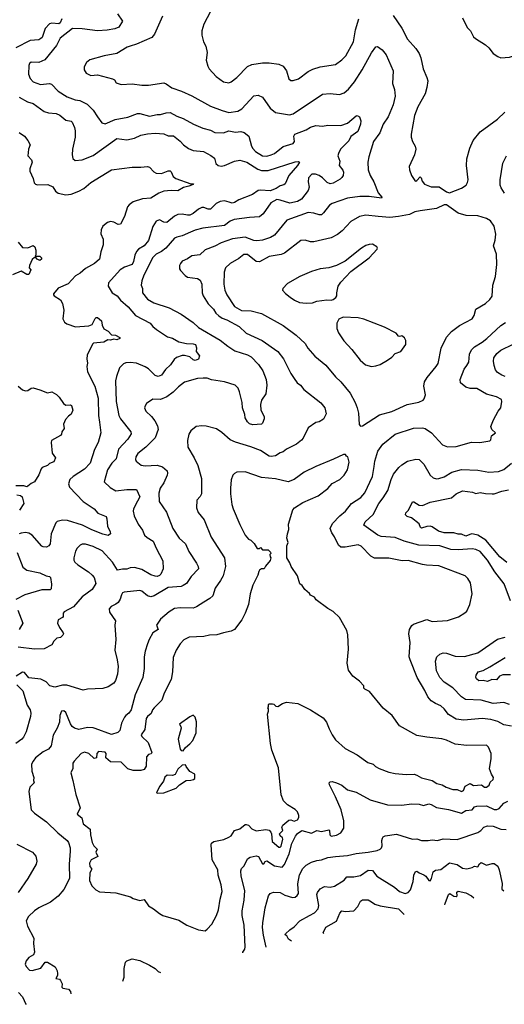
# Model space of a CAD drawing. Extents: x 1933546 to 2138868, y 524910 to 667279.
# Tile 37 of 256: x 1973600 to 1978058, y 525386 to 534448. Entities that reach past the tile are written whole.
import ezdxf

# ---------------------------------------------------------------- set-up
doc = ezdxf.new("R2010")
doc.units = 0

msp = doc.modelspace()

# ---------------------------------------------------------------- linework, layer by layer
at = {"layer": '0CON10XD'}
for points in [[(1973988.8, 534455), (1973972.2, 534417.8), (1973960.3, 534409.7), (1973895, 534414.6), (1973875, 534408.2), (1973834.6, 534365), (1973805.5, 534285), (1973795, 534273.3), (1973775, 534263.5), (1973695, 534254.5), (1973565, 534187.5)], [(1974915, 534480), (1974840.8, 534315), (1974815.8, 534285), (1974675, 534222.9), (1974615.6, 534204.4), (1974590, 534195), (1974495, 534135.7), (1974375.9, 534114.1), (1974245, 534076.7), (1974215, 534052.5), (1974192.5, 534015), (1974192.5, 533985), (1974212.5, 533955), (1974253.9, 533933.9), (1974315, 533938.8), (1974454.4, 533904.4), (1974473.3, 533895), (1974487.7, 533867.7), (1974535, 533852.5), (1974635, 533858.1), (1974725, 533845.6), (1974785, 533844.4), (1974926.7, 533866.7), (1974948.7, 533858.7), (1974999.3, 533819.3), (1975089.5, 533789.5), (1975185, 533745.7), (1975355, 533653.1), (1975463.1, 533613.1), (1975525, 533593.5), (1975605.4, 533604.6), (1975645, 533627.1), (1975755, 533746), (1975795, 533752), (1975833.2, 533733.2), (1975903.8, 533633.8), (1975954.4, 533594.4), (1976083.2, 533573.2), (1976115, 533580.6), (1976385, 533761.4), (1976455, 533767.5), (1976542.3, 533757.7), (1976585, 533774.2), (1976625, 533807.5), (1976681.1, 533875), (1976749.4, 533985), (1976835, 534142), (1976875, 534196.7), (1976890.7, 534199.3), (1976935, 534171.2), (1976970.8, 534125), (1977036.8, 533976.8), (1977029.5, 533859.5), (1977048, 533805), (1977054.2, 533744.2), (1977034.4, 533665), (1976990.6, 533555), (1976945, 533486), (1976913.1, 533405), (1976854.2, 533325), (1976811.4, 533185), (1976802.9, 533135), (1976805.5, 533065.5), (1976824.4, 533015), (1976856.9, 532955), (1976897.5, 532855), (1976930.8, 532815), (1976928.8, 532805), (1976815, 532820), (1976729.5, 532820.5), (1976615, 532804.5), (1976473.7, 532756.3), (1976449.4, 532740.6), (1976395, 532670), (1976375, 532652.9), (1976355, 532650.6), (1976305, 532668.2), (1976255, 532672.1), (1976056.1, 532603.9), (1975945, 532465.7), (1975906.7, 532443.3), (1975835, 532420), (1975782.6, 532412.6), (1975755, 532415.6), (1975675, 532445.5), (1975558.5, 532431.5), (1975455, 532395.4), (1975395, 532364.6), (1975305, 532330), (1975255.8, 532284.2), (1975184.5, 532275.5), (1975145, 532246.9), (1975096, 532225), (1975078, 532205), (1975070, 532185), (1975070.8, 532155), (1975079.7, 532139.7), (1975122.3, 532092.3), (1975145, 532079.4), (1975235.6, 532065.6), (1975260.3, 532050.3), (1975275.6, 532015), (1975277.5, 531935), (1975287, 531907), (1975335, 531833.1), (1975384.4, 531785), (1975405, 531747.5), (1975431.8, 531721.8), (1975461.3, 531701.3), (1975505, 531686.5), (1975618, 531625), (1975682.4, 531562.4), (1975830, 531495), (1975973.8, 531393.8), (1976028.1, 531325), (1976095, 531190), (1976126, 531145), (1976151.2, 531105), (1976183.3, 531085), (1976214.1, 531044.1), (1976371.7, 530921.7), (1976406.2, 530875), (1976418.3, 530821.7), (1976395, 530772.5), (1976355, 530747.5), (1976325, 530740), (1976255, 530692.5), (1976208, 530595), (1976193.2, 530576.8), (1976145, 530541.4), (1976055, 530494.4), (1976025, 530469.4), (1975995, 530460.6), (1975953.3, 530435), (1975915, 530426.8), (1975895, 530429.6), (1975815, 530482.5), (1975725, 530517.9), (1975585, 530558.2), (1975535, 530581.1), (1975459.3, 530649.3), (1975411.7, 530681.7), (1975315, 530705.8), (1975275, 530709.2), (1975225, 530703.8), (1975175, 530663.3), (1975155, 530632.5), (1975142.5, 530575), (1975147.5, 530515), (1975205.5, 530415.5), (1975238.1, 530345), (1975271.4, 530225), (1975271.9, 530085), (1975261.7, 530058.3), (1975230, 530025), (1975226, 529955), (1975243, 529913), (1975295.6, 529845.6), (1975361.5, 529685), (1975482.9, 529495), (1975492.9, 529415), (1975471.7, 529328.3), (1975448.9, 529285), (1975396.9, 529215), (1975375.5, 529144.5), (1975350.7, 529119.3), (1975292.9, 529087.1), (1975226, 529044), (1975197.3, 529032.7), (1975075, 529035.5), (1975025, 529028.5), (1974975, 528999.4), (1974895, 528930), (1974858.6, 528875), (1974873.1, 528835), (1974824.3, 528805), (1974790.6, 528745), (1974775.6, 528705), (1974753.1, 528635), (1974744.3, 528585), (1974744.3, 528475.7), (1974732.9, 528395), (1974663.3, 528235), (1974625.5, 528095), (1974605, 528065.7), (1974577.1, 528045), (1974565, 528028), (1974537.8, 527975), (1974521.2, 527905), (1974503.9, 527886.1), (1974445, 527869.2), (1974295, 527923.1), (1974275, 527930.5), (1974225, 527932.2), (1974145, 527915.6), (1974105, 527927.1), (1974083.8, 527943.8), (1974068.2, 527968.2), (1974025, 528071.2), (1974005, 528087.5), (1973985, 528083.8), (1973968.9, 528045), (1973967, 527983), (1973945, 527926.7), (1973907.6, 527862.4), (1973890, 527765), (1973864, 527735), (1973815, 527711.1), (1973745, 527654), (1973722.5, 527625), (1973709.2, 527595), (1973710.5, 527530.5), (1973728.8, 527475), (1973726.4, 527446.4), (1973732.5, 527425), (1973693.3, 527385), (1973684.1, 527345.9), (1973705.7, 527175), (1973735, 527145.8), (1973846.2, 527065), (1973951.2, 526965), (1974036.2, 526895), (1974050, 526875), (1974064.2, 526825), (1974064.4, 526795), (1974055.7, 526675), (1974056.9, 526543.1), (1974005, 526443.3), (1973955, 526381.2), (1973883, 526327), (1973775.5, 526274.5), (1973736.2, 526245), (1973681.2, 526195), (1973660, 526155), (1973670.8, 526105), (1973730, 525995), (1973725.7, 525945), (1973736.9, 525865), (1973728.3, 525841.7), (1973684.3, 525815.7), (1973659.1, 525785), (1973651.5, 525755), (1973658.5, 525735), (1973691.7, 525701.7), (1973715, 525698), (1973795, 525718), (1973835, 525772.5), (1973856.7, 525775), (1973925, 525731.2), (1973944.3, 525695), (1973948.8, 525671.2), (1973947.5, 525652.5), (1973932.5, 525625), (1973965, 525616.2), (1973976.6, 525606.6), (1973991.4, 525575), (1973988, 525545), (1973995.8, 525535.8), (1974050, 525525), (1974067.1, 525505), (1974070.2, 525483.9)], [(1974500.2, 534500.2), (1974545.5, 534435), (1974511.8, 534378.2), (1974475, 534362.8), (1974405, 534351.3), (1974315, 534343.8), (1974175, 534364.6), (1974084.7, 534365.3), (1973972.2, 534277.8), (1973939.7, 534210.3), (1973831.7, 534078.3), (1973775, 534054.4), (1973705, 534056.7), (1973689.2, 534045), (1973683.1, 534025), (1973682, 533945), (1973695, 533907.5), (1973722.5, 533875), (1973790.5, 533850.5), (1973875, 533861.2), (1973892.5, 533855), (1973955, 533790.8), (1974037.6, 533737.6), (1974111.5, 533711.5), (1974153.4, 533703.4), (1974220, 533670), (1974276.4, 533616.4), (1974315, 533553.3), (1974355, 533497.5), (1974385, 533490), (1974479.7, 533530.3), (1974595, 533550), (1974685, 533584.1), (1974704.1, 533584.1), (1974795, 533558.9), (1974865, 533575.6), (1974895, 533575.7), (1974948.2, 533591.8), (1974985, 533592.8), (1975045, 533558.9), (1975105, 533538.9), (1975199.2, 533485), (1975285, 533448.2), (1975355, 533430.7), (1975395, 533410), (1975475, 533407.5), (1975525, 533423.2), (1975585, 533411.8), (1975635, 533418.5), (1975665, 533410.6), (1975708.9, 533375), (1975732.2, 533285), (1975745, 533260.8), (1975768, 533235), (1975834.2, 533195.8), (1975875, 533191.5), (1975915, 533202.9), (1975942.7, 533217.3), (1976025, 533281.8), (1976115, 533309.4), (1976129.4, 533325), (1976122.4, 533375), (1976130, 533395), (1976235, 533434.7), (1976275, 533459.6), (1976325, 533473.8), (1976385, 533467.5), (1976435.4, 533475.4), (1976555, 533472.5), (1976615.7, 533495), (1976695, 533564), (1976705, 533566), (1976725, 533553.3), (1976737.5, 533517.5), (1976733.8, 533485), (1976710.6, 533419.4), (1976647.6, 533372.4), (1976626.6, 533333.4), (1976550, 533255), (1976531.4, 533215), (1976528, 533195), (1976544, 533145), (1976540, 533105), (1976573.1, 533063.1), (1976579.6, 533045), (1976576.5, 533015), (1976564, 532996), (1976548.9, 532981.1), (1976485, 532943.5), (1976455, 532937.3), (1976428.9, 532948.9), (1976385, 532993.1), (1976353.8, 533013.8), (1976322.7, 533027.3), (1976287.5, 533025), (1976257.3, 532992.7), (1976254.2, 532955.8), (1976262.9, 532905), (1976252.5, 532875), (1976192.7, 532797.3), (1976155, 532774), (1976085, 532759.8), (1975995, 532788.1), (1975965, 532791.9), (1975909.1, 532760.9), (1975840, 532660), (1975805, 532633.1), (1975715, 532627.3), (1975572.7, 532607.3), (1975535, 532592.2), (1975485, 532554.6), (1975285, 532528.8), (1975215, 532511.8), (1975172, 532492), (1975095, 532457.5), (1975045, 532446.5), (1975024.1, 532435.9), (1974945.7, 532345), (1974905.3, 532314.7), (1974855, 532289.4), (1974825, 532260), (1974741.4, 532095), (1974724.2, 532045), (1974718.8, 532005), (1974730.8, 531975), (1974730.6, 531935), (1974776.2, 531875), (1974835, 531841.9), (1974974.3, 531794.3), (1975086.6, 531736.6), (1975195, 531661.4), (1975245, 531615.6), (1975445, 531499.2), (1975515, 531441.5), (1975578.8, 531398.8), (1975695, 531363.5), (1975730, 531345), (1975798.1, 531275), (1975835.4, 531215.4), (1975868.6, 531135), (1975874.4, 531085), (1975864.5, 531005.5), (1975825.7, 530945), (1975814.4, 530905.6), (1975819.2, 530855), (1975848, 530795), (1975848, 530775), (1975835, 530733.3), (1975825, 530723.8), (1975745, 530718.8), (1975715, 530726.7), (1975695.9, 530745.9), (1975674.3, 530784.3), (1975670.8, 530815), (1975650, 530875), (1975646.4, 530925), (1975623.2, 531023.2), (1975610, 531055), (1975583.8, 531083.8), (1975483.3, 531115), (1975365, 531133.5), (1975325, 531148.2), (1975288.5, 531148.5)], [(1975355.8, 534524.2), (1975293.3, 534405), (1975276.7, 534345), (1975276.2, 534305), (1975291.2, 534245), (1975311.2, 534205), (1975323.3, 534145), (1975316.1, 534076.1), (1975331.2, 534021.2), (1975344, 533995), (1975406.2, 533925), (1975475, 533876), (1975525, 533866), (1975546.7, 533875), (1975598.8, 533915), (1975695, 534016.2), (1975734.2, 534035.8), (1975835, 534051.2), (1975895, 534050), (1975985, 534038.8), (1976025, 534018.8), (1976055.9, 533975.9), (1976075, 533902.5), (1976095, 533886.7), (1976115, 533886.7), (1976165, 533902.5), (1976255, 533972), (1976297, 533993), (1976365.7, 534014.3), (1976505, 534036), (1976565, 534077.5), (1976600, 534115), (1976669.5, 534245), (1976689.1, 534355), (1976718.8, 534455)], [(1977036.8, 534486.8), (1977115, 534368.8), (1977169.1, 534269.1), (1977245, 534181.2), (1977275.5, 534135.5), (1977290, 534095), (1977311.4, 533995), (1977346.6, 533916.6), (1977354.3, 533885), (1977346.9, 533825), (1977329.4, 533765), (1977261.9, 533645), (1977230.8, 533565), (1977201.2, 533395), (1977201.2, 533365), (1977213.8, 533325), (1977236.7, 533285), (1977243.3, 533255), (1977232.5, 533205), (1977183.6, 533096.4), (1977187.5, 533065), (1977203.3, 533015), (1977235, 532967.5), (1977245, 532962.5), (1977255, 532967.5), (1977285, 533002.5), (1977293.6, 532993.6), (1977301.9, 532961.9), (1977323.9, 532933.9), (1977385, 532908.8), (1977458.8, 532908.8), (1977525, 532862.5), (1977553, 532853), (1977665, 532897.5), (1977706, 532925), (1977720.9, 532949.1), (1977726.7, 532975), (1977710, 533105), (1977714.5, 533165.5), (1977741.4, 533265), (1977773.1, 533335), (1977835, 533415.8), (1977995, 533532.9), (1978062.5, 533595)], [(1977672.5, 534465), (1977716.4, 534376.4), (1977747.5, 534345), (1977775, 534290), (1977793, 534273), (1977885, 534217.5), (1977915, 534187.5), (1977957, 534137), (1977998.3, 534108.3), (1978025, 534097.5)], [(1978025, 534097.5), (1978105, 534102.5), (1978305, 534166.7), (1978337.5, 534185), (1978362.5, 534215), (1978378.8, 534265), (1978383.3, 534335), (1978405, 534370), (1978407.5, 534395), (1978443.3, 534475)], [(1973595, 533733.1), (1973670.6, 533690.6), (1973725, 533676.9), (1973825, 533601.9), (1973865, 533591.1), (1973935, 533584.2), (1973968.7, 533568.7), (1974024.1, 533524.1), (1974075, 533513.8), (1974084.2, 533504.2), (1974104.2, 533455), (1974110.6, 533425), (1974110.6, 533365), (1974087.1, 533255), (1974083.1, 533205), (1974088.8, 533168.8), (1974111.7, 533151.7), (1974175, 533159.2), (1974275, 533199.1), (1974495, 533354.4), (1974585, 533340.6), (1974655, 533358.1), (1974715, 533384.4), (1974775, 533397.8), (1974847, 533403), (1974925, 533397.1), (1974965, 533379.2), (1975015, 533379.2), (1975075, 533330), (1975106.2, 533295), (1975152.4, 533262.4), (1975195, 533242.2), (1975292.5, 533235), (1975359.2, 533199.2), (1975391.7, 533171.7), (1975403.2, 533123.2), (1975425, 533104.3), (1975455, 533100.6), (1975484.5, 533105.5), (1975575, 533146.7), (1975625, 533154.4), (1975688.8, 533135), (1975791.7, 533071.7), (1975825, 533059.5), (1975885, 533060), (1976135, 533138.1), (1976161.4, 533141.4), (1976173.8, 533135), (1976156.4, 533105), (1976077.5, 533015), (1976042.2, 532937.8), (1976031.5, 532928.5), (1975995, 532917.3), (1975960, 532895), (1975905, 532872.9), (1975815, 532880), (1975795, 532876.7), (1975742.2, 532837.8), (1975615, 532789.1), (1975574.7, 532765.3), (1975555, 532760), (1975528.3, 532768.3), (1975485, 532779.2), (1975445, 532775.4), (1975407.5, 532755), (1975355, 532704.2), (1975335, 532702.9), (1975295, 532718.6), (1975275, 532718.6), (1975245, 532702.9), (1975197, 532663), (1975165, 532648.9), (1975145, 532647.3), (1975095, 532658.2), (1975055, 532655.6), (1975025, 532640.6), (1974955, 532582.5), (1974927.5, 532585), (1974885, 532606), (1974855.8, 532594.2), (1974824.2, 532545), (1974786.1, 532413.9), (1974745.6, 532365), (1974692, 532335), (1974674.6, 532315.4), (1974658.5, 532281.5), (1974648.1, 532221.9), (1974635, 532195.8), (1974565, 532171.1), (1974522.9, 532145), (1974418, 532025), (1974413.8, 531995), (1974450, 531935), (1974495.5, 531905.5), (1974527.9, 531865), (1974598.2, 531805), (1974666.4, 531726.4), (1974801.2, 531655), (1974824, 531625), (1974860, 531595), (1974959.4, 531529.4), (1975006.3, 531516.3), (1975065, 531482.2), (1975135, 531466.7), (1975194.4, 531465.6), (1975217.9, 531457.9), (1975226.6, 531426.6), (1975224.3, 531394.3), (1975254.3, 531355), (1975245, 531322.5), (1975215, 531310.6), (1975195.8, 531315.8), (1975164, 531344), (1975115.6, 531355.6), (1975095, 531356.9), (1975041.7, 531338.3), (1975020.6, 531319.4), (1974988, 531272), (1974940.8, 531229.2), (1974905.4, 531174.6), (1974875, 531163.1), (1974845, 531174.3), (1974785, 531234.5), (1974755, 531253.1), (1974675, 531286.7), (1974615, 531294.2), (1974575, 531288.6), (1974555, 531279.2), (1974518, 531245), (1974490, 531165), (1974482.5, 531125), (1974487.5, 530935), (1974513.3, 530805), (1974526.9, 530775), (1974621.9, 530655), (1974626.4, 530635), (1974595, 530586.9), (1974510.5, 530495), (1974488.5, 530405), (1974448.1, 530365), (1974406.7, 530305), (1974376, 530195), (1974432, 530142), (1974485, 530113.1), (1974585, 530124.4), (1974673.1, 530123.1), (1974705.4, 530055), (1974685, 530015.8), (1974647.8, 529945), (1974644.5, 529924.5), (1974653, 529883), (1974690, 529805), (1974728.7, 529748.7), (1974746.8, 529705), (1974772.4, 529682.4), (1974829.3, 529649.3), (1974855.4, 529585.4), (1974917, 529467), (1974919.2, 529395), (1974897.5, 529345), (1974885, 529332.5), (1974865, 529322.5), (1974845, 529325.8), (1974805, 529340), (1974725, 529387.3), (1974655.3, 529405.3), (1974616.4, 529403.6), (1974585, 529389.7), (1974545, 529391.4), (1974500.4, 529380.4), (1974455, 529455.7), (1974359, 529559), (1974275, 529598), (1974205, 529620), (1974175, 529620.6), (1974155, 529612.5), (1974129.4, 529585), (1974114.5, 529555), (1974096.9, 529495), (1974098.1, 529475), (1974108.1, 529455), (1974135, 529429.4), (1974232.5, 529365), (1974267.5, 529335), (1974285, 529313.3), (1974300, 529260), (1974266.3, 529203.7), (1974175.4, 529134.6), (1974095, 529045.6), (1974010.7, 528999.3), (1973998.6, 528985), (1974001.4, 528955), (1973994.6, 528945.4), (1973954.2, 528925), (1973949.2, 528895), (1973966.2, 528855), (1974000, 528805), (1974003.3, 528795), (1973997.3, 528782.7), (1973975, 528763.3), (1973942.5, 528755), (1973915, 528727.5), (1973895, 528693.8), (1973825, 528658), (1973735, 528653.1), (1973585, 528672.5)], [(1973595, 533410.8), (1973644, 533375), (1973676, 533335), (1973696, 533295), (1973682, 533255), (1973674.2, 533195), (1973707.3, 533157.3), (1973716, 533135), (1973694.4, 533075.6), (1973694.2, 533055), (1973724.2, 532985), (1973734, 532945), (1973744.3, 532934.3), (1973765, 532928), (1973859.5, 532930.5), (1973905, 532908.8), (1973930.9, 532870.9), (1973955, 532850.8), (1974025, 532836.7), (1974075, 532842.5), (1974145, 532869.5), (1974191.4, 532895), (1974255, 532950.5), (1974445, 533064.4), (1974635, 533091.8), (1974715, 533088.9), (1974775, 533095.7), (1974795, 533090), (1974835, 533046.2), (1974855, 533034.2), (1974905, 533033.3), (1974965, 533057.5), (1974985, 533056.2), (1974995, 533046.7), (1975010.9, 533005), (1975035, 532985.4), (1975175, 532935.8), (1975198.3, 532938.3), (1975195, 532931.2), (1975157.5, 532915), (1975107, 532903), (1975055, 532872.5), (1974995, 532874.4), (1974925, 532869.4), (1974879.4, 532850.6), (1974805, 532803.8), (1974731.2, 532798.8), (1974645, 532770), (1974607.2, 532742.8), (1974593.1, 532725), (1974563.1, 532635), (1974526.2, 532565), (1974505, 532561.9), (1974465, 532585.5), (1974435, 532590), (1974407.6, 532582.4), (1974365, 532546.2), (1974350, 532515), (1974345.7, 532475.7), (1974367.9, 532427.9), (1974369.2, 532375), (1974347.7, 532312.3), (1974334, 532245), (1974289.2, 532205), (1974205, 532159.2), (1974155, 532116), (1974115, 532091.2), (1974045, 532016.2), (1973955, 531976.2), (1973912.5, 531925), (1973910, 531915), (1973916.7, 531905), (1973975, 531868.8), (1973995, 531836.7), (1974007.5, 531775), (1973997.5, 531695), (1974012, 531665), (1974035, 531648), (1974115, 531621.9), (1974235, 531628.6), (1974266.3, 531643.7), (1974295, 531696.2), (1974304.5, 531705.5), (1974315, 531705.6), (1974353.1, 531675), (1974358.6, 531635), (1974375, 531603.8), (1974415, 531580.8), (1974445, 531548.8), (1974482.5, 531545), (1974521.7, 531521.7), (1974522.5, 531515), (1974495, 531500.8), (1974465, 531506), (1974435, 531498.6), (1974412.4, 531502.4), (1974375, 531481.1), (1974278.7, 531471.3), (1974268.7, 531461.3), (1974221.2, 531358.8), (1974216.4, 531325), (1974224.5, 531285.5), (1974217.5, 531255), (1974225, 531207.5), (1974291.1, 531075), (1974322.5, 530965), (1974324.5, 530805), (1974334.4, 530745), (1974345.6, 530645), (1974322.5, 530555), (1974287.2, 530492.8), (1974249.4, 530365), (1974195, 530311.9), (1974091.9, 530245), (1974061.4, 530215), (1974048.6, 530175), (1974058.6, 530145), (1974184.1, 530014.1), (1974285, 529946.9), (1974318.8, 529905), (1974394.3, 529874.3), (1974402.5, 529855), (1974409.2, 529785), (1974432.9, 529735), (1974434, 529715), (1974415, 529701.4), (1974365, 529712.2), (1974265, 529752.9), (1974177.1, 529797.1), (1974040.5, 529839.5), (1973995, 529841.5), (1973945, 529828.1), (1973931.7, 529818.3), (1973890, 529715), (1973880, 529625), (1973866.7, 529605), (1973845.7, 529594.3), (1973815.9, 529595.9), (1973805, 529603.8), (1973714, 529705), (1973685, 529722.9), (1973655, 529729.4), (1973615, 529722.2), (1973595.5, 529714.5)], [(1978059.5, 532849.5), (1978028.8, 532898.8), (1978020, 532925), (1978021.2, 532975), (1978044.2, 533125.8), (1978078.8, 533195)], [(1976735, 530707.5), (1976755, 530711.2), (1976908.8, 530811.2), (1977025, 530841.1), (1977165, 530905.5), (1977272.5, 530927.5), (1977311.2, 530945), (1977321.7, 530958.3), (1977332, 530995), (1977318.6, 531075), (1977324.2, 531115), (1977348.6, 531155), (1977432.5, 531255), (1977450, 531285), (1977478.1, 531425), (1977525.5, 531524.5), (1977572.4, 531577.6), (1977645, 531634.2), (1977763.8, 531695), (1977780, 531725), (1977797.3, 531782.7), (1977884.5, 531835.5), (1977925, 531871.2), (1977947, 531903), (1977952.9, 532005), (1977975.8, 532085), (1977989.2, 532195), (1977985, 532290), (1977958.8, 532365), (1977975, 532420), (1977979.4, 532475), (1977965, 532546.2), (1977930, 532595), (1977895, 532618.1), (1977815, 532641.4), (1977706.8, 532646.8), (1977635, 532666.9), (1977525, 532743.3), (1977505, 532743.3), (1977435, 532709.4), (1977285, 532689.4), (1977235, 532678.8), (1977185, 532654.4), (1977085, 532635.5), (1977005, 532627.9), (1976897, 532637), (1976785, 532648.5), (1976725, 532636.7), (1976645, 532590), (1976566.7, 532503.3), (1976525, 532471.9), (1976465, 532438.9), (1976305, 532403.1), (1976274.5, 532404.5), (1976225, 532417.5), (1976185, 532414), (1976035, 532298.1), (1976005, 532286.5), (1975895, 532269.2), (1975805, 532219.5), (1975775, 532221.1), (1975695, 532285.6), (1975662.1, 532287.9), (1975615, 532250.6), (1975535.5, 532204.5), (1975494.2, 532165), (1975481.4, 532125), (1975476.8, 532013.2), (1975488.5, 531958.5), (1975505.5, 531915), (1975575, 531807.5), (1975640.1, 531770.1), (1975729.1, 531769.1), (1975825, 531744.3), (1976025, 531631.9), (1976144.2, 531545), (1976225, 531466), (1976250.8, 531425), (1976315, 531350), (1976415, 531267.5), (1976505, 531160.8), (1976552.9, 531115), (1976639.4, 531009.4), (1976687.1, 530925), (1976705.8, 530875), (1976716.8, 530826.8), (1976723.6, 530723.6), (1976735, 530707.5)], [(1973585, 532400), (1973625, 532350), (1973675, 532347.5), (1973725, 532370), (1973738.3, 532358.3), (1973750, 532325), (1973750, 532285), (1973741.7, 532271.7), (1973785, 532270), (1973800, 532255), (1973800, 532245), (1973785, 532232.5), (1973760, 532245), (1973748.3, 532258.3), (1973735, 532260), (1973715, 532240), (1973688.8, 532185), (1973687.5, 532165), (1973702.5, 532145), (1973685, 532103.8), (1973665, 532102), (1973613, 532133), (1973535, 532100.8)], [(1976235, 531837.5), (1976295, 531842.5), (1976335, 531857.1), (1976425, 531870), (1976465, 531867.5), (1976485, 531872.5), (1976509.3, 531890.7), (1976517.5, 531905), (1976516.7, 531935), (1976531.2, 531995), (1976555, 532033.3), (1976645, 532128.8), (1976815.5, 532254.5), (1976887.5, 532335), (1976892.5, 532345), (1976886.4, 532356.4), (1976845, 532381.2), (1976815, 532380), (1976785, 532368), (1976745, 532344), (1976595, 532226.2), (1976515, 532184), (1976445, 532164), (1976365, 532155.8), (1976285, 532129.2), (1976175.8, 532084.2), (1976065, 532018.8), (1976020, 531975), (1976018.3, 531958.3), (1976045, 531926.7), (1976087.5, 531892.5), (1976126.7, 531865), (1976174.4, 531844.4), (1976235, 531837.5)], [(1978125, 527945.3), (1978055, 527959.5), (1977997.8, 527987.8), (1977935, 528007.3), (1977855, 528016.5), (1977685, 528002.2), (1977615, 528010), (1977543.8, 528053.8), (1977505.6, 528105.6), (1977475, 528132.9), (1977425.5, 528155.5), (1977385, 528178.6), (1977355, 528216.2), (1977328.1, 528275), (1977257.5, 528395), (1977191.2, 528555), (1977184, 528585), (1977191.2, 528715), (1977181.2, 528795), (1977186.2, 528835), (1977207.7, 528872.3), (1977224.3, 528885.7), (1977345, 528926), (1977395, 528909.2), (1977535, 528917.5), (1977637, 528953), (1977695, 528987.5), (1977712.5, 529005), (1977742.5, 529065), (1977762.5, 529165), (1977747.5, 529265), (1977722.5, 529305), (1977698.3, 529328.3), (1977455, 529421.9), (1977341.7, 529428.3), (1977305, 529433.5), (1977175, 529470.7), (1977118.6, 529468.6), (1976995, 529491.1), (1976865, 529493.3), (1976831.1, 529511.1), (1976742.4, 529602.4), (1976715, 529615.6), (1976595, 529592.2), (1976555, 529592.9), (1976532.5, 529612.5), (1976496.9, 529686.9), (1976470.6, 529725), (1976457.1, 529765), (1976478.8, 529811.2), (1976545, 529882.9), (1976596.9, 529923.1), (1976651.4, 529995), (1976738.5, 530051.5), (1976775, 530092.9), (1976847.1, 530245), (1976861.9, 530335), (1976867.5, 530385), (1976893.4, 530476.6), (1976940.2, 530539.8), (1977055, 530632), (1977222.5, 530687.5), (1977305, 530690.5), (1977331.2, 530685), (1977387.5, 530645), (1977490, 530535), (1977535, 530516.7), (1977615, 530518.2), (1977755, 530559.4), (1977832.3, 530557.7), (1977925, 530571.2), (1977935, 530582.5), (1977941.9, 530618.1), (1977977.5, 530645), (1977943.3, 530675), (1977934, 530705), (1977958, 530765), (1978002.5, 530845), (1978025.5, 530874.5), (1978036, 530935), (1978031.2, 530951.2), (1977985, 530977.5), (1977895, 531002.5), (1977805, 531054.2), (1977745, 531054.2), (1977705, 531065.7), (1977654.4, 531104.4), (1977651.9, 531135), (1977688.3, 531231.7), (1977715, 531263.8), (1977731.1, 531295), (1977739.1, 531370.9), (1977755, 531408), (1977783.1, 531436.9), (1977855, 531480.6), (1977898.6, 531515), (1978025, 531632.9), (1978069.5, 531660.5)], [(1976836.1, 531256.1), (1976875, 531262), (1976915, 531274.4), (1976985, 531314.2), (1977025, 531342.9), (1977055, 531375.7), (1977106.2, 531395), (1977151.2, 531458.8), (1977151.2, 531495), (1977140.5, 531520.5), (1977115, 531538), (1977095, 531532), (1977085, 531536.2), (1977063.7, 531563.7), (1976955, 531616.7), (1976765, 531692.9), (1976712.7, 531702.7), (1976575, 531708.8), (1976535, 531690), (1976516.7, 531655), (1976518.8, 531605), (1976534.3, 531564.3), (1976583.2, 531493.2), (1976655, 531413.8), (1976730.8, 531315), (1976782.1, 531272.1), (1976836.1, 531256.1)], [(1978065, 531164.6), (1978034.7, 531174.7), (1977995, 531200), (1977976.2, 531226.2), (1977963.9, 531263.9), (1977957.5, 531305), (1977961.8, 531335), (1977988.2, 531375), (1978024.8, 531405.2), (1978139.4, 531460.6)], [(1975288.5, 531148.5), (1975235, 531144.4), (1975115, 531111.1), (1975060.5, 531069.5), (1975011.7, 531018.3), (1974955, 530975.6), (1974896.3, 530953.7), (1974825, 530954.2), (1974766.7, 530915), (1974753.8, 530895), (1974748.8, 530875), (1974759.2, 530845), (1974812, 530795), (1974844, 530755), (1974868.7, 530708.7), (1974873.1, 530675), (1974845, 530600), (1974760, 530515), (1974688, 530455), (1974668.6, 530425), (1974665, 530400), (1974671.2, 530385), (1974717.2, 530347.2), (1974755, 530340.9), (1974865, 530347.8), (1974912.8, 530332.8), (1974955.5, 530295.5), (1974960.8, 530275), (1974957.5, 530255), (1974925.4, 530184.6), (1974891.9, 530135), (1974879.4, 530089.4), (1974884.5, 530014.5), (1974950, 529915), (1975010, 529765), (1975065.8, 529675), (1975126, 529625), (1975155, 529553.8), (1975225.5, 529445.5), (1975242.5, 529415), (1975246, 529395), (1975176.3, 529323.7), (1975135, 529258.8), (1975105, 529240), (1975085, 529232.2), (1974965, 529221.6), (1974836, 529145), (1974805.6, 529135.6), (1974775, 529144.4), (1974725, 529186.9), (1974705, 529194.3), (1974560.3, 529179.7), (1974547.3, 529172.7), (1974536, 529155), (1974524.3, 529115.7), (1974505, 529083.8), (1974485, 529068), (1974441.4, 529048.6), (1974423.8, 529025), (1974426.2, 528995), (1974481.2, 528915), (1974476.2, 528875), (1974485.8, 528745), (1974474.4, 528645), (1974498.1, 528555), (1974505.6, 528495), (1974498.6, 528425), (1974480, 528365), (1974465, 528341.2), (1974415, 528308), (1974365, 528292.5), (1974225, 528286), (1974185, 528276.7), (1974035, 528324.4), (1973995, 528323.5), (1973924.4, 528304.4), (1973876.8, 528316.8), (1973843.8, 528355), (1973795, 528378.6), (1973685, 528391.9), (1973645, 528438.8), (1973625, 528443.8), (1973567.1, 528405)], [(1973585, 531075.8), (1973625, 531040), (1973655, 531032), (1973675, 531034.2), (1973705, 531056.7), (1973725, 531060), (1973785, 531042.5), (1973855, 531012.5), (1973895, 531023.3), (1973939.2, 530999.2), (1973963.3, 530975), (1974003.3, 530915), (1974025, 530900), (1974065, 530903.3), (1974077, 530897), (1974090, 530855), (1974075, 530817.5), (1974050.6, 530799.4), (1974022.1, 530767.9), (1974004, 530725), (1974008.1, 530685), (1973989.2, 530655), (1973985, 530633.3), (1973975, 530622), (1973894, 530575), (1973890.8, 530555), (1973899.7, 530459.7), (1973930, 530415), (1973912.7, 530377.3), (1973875.8, 530364.2), (1973855, 530345.8), (1973806.7, 530325), (1973796.7, 530315), (1973775, 530260), (1973737.5, 530195), (1973705, 530180), (1973675, 530153.8), (1973665, 530148.8), (1973638.8, 530158.8), (1973565, 530158.8)], [(1975305, 526063.8), (1975325, 526076.7), (1975366.7, 526125), (1975412, 526205), (1975427.5, 526255), (1975443.3, 526355), (1975462, 526425), (1975454, 526485), (1975425.8, 526575), (1975421.4, 526625), (1975371.4, 526715), (1975360, 526855), (1975365, 526870), (1975385.9, 526884.1), (1975476.8, 526903.2), (1975525, 526924), (1975545, 526938), (1975575.5, 526984.5), (1975625, 527000.8), (1975675, 527040), (1975685, 527041.2), (1975704.1, 527034.1), (1975735, 527000), (1975775, 526981.2), (1975865, 526996), (1975895, 526988), (1975911.4, 526971.4), (1975918, 526955), (1975921.2, 526885), (1975985, 526832), (1975995, 526831.2), (1976005, 526842.5), (1976019.4, 526905), (1976017.2, 526917.2), (1975996.4, 526936.4), (1975990.8, 526955), (1976020.8, 526985), (1976013.1, 527015), (1976021.4, 527035), (1976075, 527081.5), (1976095, 527082.7), (1976125, 527071.9), (1976155, 527084.3), (1976168, 527105), (1976167.5, 527125), (1976155, 527156.7), (1976135, 527178.8), (1976065, 527223.3), (1976028.3, 527258.3), (1976006.7, 527315), (1975981.7, 527561.7), (1975920, 527725), (1975908, 527785), (1975880, 528055), (1975890, 528085), (1975890, 528105), (1975882.5, 528115), (1975890, 528125), (1975890, 528145), (1975895, 528150), (1975925, 528150), (1975937, 528147), (1975955, 528130), (1975975, 528127.5), (1976016.4, 528153.6), (1976055, 528166.7), (1976160, 528155), (1976275, 528097.5), (1976393, 528023), (1976423.6, 527983.6), (1976447.5, 527922.5), (1976473.8, 527865), (1976505, 527820), (1976595, 527740), (1976705, 527681.2), (1976803, 527613), (1976853.3, 527595), (1976874.2, 527574.2), (1976905.8, 527555.8), (1976995, 527522), (1977055, 527509.2), (1977155, 527501.1), (1977227.5, 527505), (1977255, 527495.7), (1977295, 527470), (1977395, 527447.1), (1977438.3, 527418.3), (1977486.2, 527406.2), (1977524.5, 527384.5), (1977585, 527363.3), (1977623.3, 527363.3), (1977665, 527345.6), (1977681.4, 527355), (1977697.2, 527392.8), (1977745, 527417.9), (1977775, 527398.7), (1977846.9, 527406.9), (1977875, 527384.6), (1977893.8, 527385), (1977917.4, 527402.6), (1977928.6, 527431.4), (1977955.7, 527455), (1977958.6, 527475), (1977939.4, 527505), (1977921.7, 527551.7), (1977937.1, 527647.1), (1977938, 527695), (1977913.6, 527753.6), (1977895, 527772.5), (1977715, 527767.5), (1977605, 527781.4), (1977525, 527817.5), (1977485, 527828.8), (1977345, 527843.8), (1977255, 527861.2), (1977095, 527947.5), (1977027.5, 528045), (1976945, 528112.5), (1976818.8, 528265), (1976773.8, 528285), (1976766.2, 528295), (1976765.9, 528315.9), (1976725, 528358.8), (1976665, 528406.7), (1976625, 528462.5), (1976613.8, 528525), (1976626.2, 528655), (1976618, 528785), (1976610, 528825), (1976542.5, 528945), (1976485, 529002.5), (1976435, 529027.5), (1976327, 529107), (1976313, 529133), (1976275, 529152.5), (1976266.4, 529166.4), (1976222.3, 529202.3), (1976199.5, 529239.5), (1976177.5, 529255), (1976155, 529330), (1976097.5, 529415), (1976085, 529450), (1976057.5, 529495), (1976057.5, 529605), (1976070, 529635), (1976057.5, 529675), (1976063.3, 529715), (1976077.5, 529755), (1976073.9, 529806.1), (1976113.9, 529936.1), (1976127.5, 529955), (1976205, 530003.3), (1976345, 530066.2), (1976435, 530134.2), (1976475, 530178.8), (1976545, 530216.2), (1976585, 530256.7), (1976616.2, 530305), (1976630, 530375), (1976620, 530425), (1976605, 530430), (1976597, 530447), (1976577.5, 530447.5), (1976487.3, 530402.7), (1976323.2, 530336.8), (1976217.9, 530282.1), (1976125, 530216.2), (1976070, 530195), (1975952.4, 530222.4), (1975824.5, 530234.5), (1975675, 530287.5), (1975597.7, 530282.3), (1975575, 530271.2), (1975561.2, 530255), (1975545.8, 530214.2), (1975538.6, 530135), (1975538.6, 530085), (1975551.9, 529985), (1975563.1, 529945), (1975625, 529802.5), (1975673.8, 529705), (1975705, 529667.5), (1975726.1, 529656.1), (1975756.4, 529626.4), (1975785, 529580), (1975805, 529580), (1975815, 529590), (1975835, 529570), (1975885, 529570), (1975908.3, 529548.3), (1975910, 529535), (1975900, 529525), (1975903, 529503), (1975910, 529495), (1975905, 529470), (1975861.7, 529418.3), (1975850, 529395), (1975825, 529392.5), (1975807, 529383), (1975799.3, 529370.7), (1975790, 529335), (1975744, 529245), (1975720, 529165), (1975704.2, 529065), (1975674.3, 528985.7), (1975644, 528925), (1975575.9, 528834.1), (1975545, 528818.8), (1975473.9, 528806.1), (1975415, 528786.7), (1975345, 528783.8), (1975295, 528772), (1975160, 528765), (1975109.5, 528740.5), (1975075, 528703.3), (1975040.8, 528645), (1975013.4, 528576.6), (1975006.9, 528445), (1974994.2, 528375), (1974930.5, 528249.5), (1974907.5, 528185), (1974837.5, 528115), (1974821.8, 528095), (1974808.3, 528061.7), (1974776, 528035), (1974763.7, 528015), (1974751.1, 527915), (1974717.3, 527865), (1974722.3, 527852.3), (1974781.5, 527795), (1974815.8, 527705), (1974809.1, 527690.9), (1974785, 527683.8), (1974767.2, 527665), (1974762.5, 527577.5), (1974745, 527548), (1974715, 527537.1), (1974645, 527537.3), (1974595, 527553.6), (1974533.1, 527613.1), (1974435, 527616.7), (1974391.2, 527655), (1974395.7, 527695), (1974385, 527707.1), (1974325, 527713.1), (1974310, 527695), (1974305.8, 527655), (1974285, 527647.1), (1974235, 527694.6), (1974195, 527706.7), (1974166.9, 527693.1), (1974100.8, 527625), (1974089.2, 527605), (1974087.8, 527555), (1974071.9, 527515), (1974090, 527445), (1974115.8, 527315.8), (1974156.2, 527195), (1974130, 527135), (1974172.7, 527102.7), (1974185, 527046.2), (1974249.5, 526999.5), (1974250.8, 526945), (1974265.9, 526875), (1974281.1, 526845), (1974312.2, 526815), (1974299.4, 526785), (1974319.2, 526745), (1974257.8, 526715), (1974243.3, 526685), (1974243.9, 526655), (1974259.5, 526635), (1974260, 526625), (1974244.6, 526595), (1974243.6, 526526.4), (1974265, 526477.5), (1974299.7, 526439.7), (1974335, 526420), (1974485, 526411.2), (1974620, 526375), (1974645, 526360), (1974705, 526340), (1974745, 526351.2), (1974785, 526293.3), (1974832.5, 526265), (1974885, 526221.2), (1974916.7, 526205), (1975065, 526161.2), (1975137.5, 526115), (1975245, 526071.2), (1975305, 526063.8)], [(1978115, 529098.8), (1978055.8, 529255.8), (1977970, 529365), (1977903.3, 529475), (1977835, 529552.7), (1977795, 529571.2), (1977762.1, 529577.9), (1977635, 529569.2), (1977565, 529573.2), (1977465.5, 529604.5), (1977273.1, 529613.1), (1977138.2, 529648.2), (1977055, 529683.5), (1976925, 529692.2), (1976895.8, 529705), (1976766.4, 529796.4), (1976778, 529825), (1976850.9, 529895), (1976904.7, 529995.3), (1976944, 530046), (1976985.5, 530115), (1977016.4, 530215), (1977040, 530265), (1977086.9, 530325), (1977115, 530350.6), (1977166.6, 530383.4), (1977245, 530401.9), (1977275, 530400.8), (1977317.2, 530357.2), (1977376, 530255), (1977405, 530230.8), (1977435, 530222.9), (1977455, 530224.3), (1977505, 530239.2), (1977575, 530284.3), (1977665, 530308.9), (1977815, 530301.4), (1977915, 530283.1), (1978005, 530289.4), (1978055, 530307.1), (1978124.4, 530365.6)], [(1978082.2, 529452.2), (1978017.3, 529505), (1977887.7, 529657.7), (1977815, 529703.1), (1977775, 529714.3), (1977755, 529714.8), (1977705, 529693.6), (1977665, 529712), (1977635, 529712.5), (1977595, 529726.5), (1977505, 529725.4), (1977451.6, 529741.6), (1977395, 529779.2), (1977375.6, 529785.6), (1977347, 529783), (1977296.6, 529766.6), (1977285.8, 529775), (1977275, 529807.1), (1977205, 529864.2), (1977164.4, 529874.4), (1977150.3, 529890.3), (1977152.1, 529907.9), (1977176.2, 529935), (1977215, 530010), (1977225, 530011.2), (1977275, 529978.6), (1977305, 529975.7), (1977375, 530008.5), (1977572.7, 530047.3), (1977614, 530084), (1977675, 530112.5), (1977765, 530098.2), (1977795, 530087.9), (1977835, 530097.1), (1977885, 530085.8), (1977945, 530083.8), (1977966.1, 530083.9), (1978035, 530110), (1978098.2, 530121.8)], [(1973575, 530076.2), (1973607.7, 530067.7), (1973623.3, 530055), (1973637.5, 529995), (1973597.5, 529935)], [(1973578, 529545), (1973629.7, 529409.7), (1973665, 529382.5), (1973785.6, 529355.6), (1973845, 529328.6), (1973875, 529323.8), (1973884.1, 529314.1), (1973893.5, 529253.5), (1973889.1, 529210.9), (1973880, 529200), (1973805, 529202), (1973646.8, 529153.2), (1973565, 529112)], [(1973582.7, 529012.7), (1973629.2, 528895), (1973596.2, 528835)], [(1978105, 528144.3), (1978054.4, 528164.4), (1977955, 528153.6), (1977845, 528183.8), (1977702.2, 528192.2), (1977665, 528215.7), (1977585, 528298.9), (1977505, 528351.9), (1977463.8, 528395), (1977435.5, 528455), (1977424.4, 528545), (1977436, 528585), (1977465, 528610), (1977495, 528621.4), (1977525, 528618.6), (1977605, 528590.8), (1977692.5, 528587.5), (1977815, 528619.4), (1977995, 528746.9), (1978066.2, 528765)], [(1978115, 528417.4), (1978045, 528419.5), (1978014.6, 528405), (1977985, 528372.3), (1977942.5, 528375), (1977905, 528357.5), (1977865, 528365.7), (1977825, 528364), (1977801.5, 528381.5), (1977795.7, 528395.7), (1977799.4, 528415), (1977818.1, 528445), (1977862.2, 528457.8), (1977925, 528492.2), (1978065, 528578.2)], [(1973574.3, 528325), (1973628.8, 528271.2), (1973669.7, 528139.7), (1973695.8, 528095), (1973701.4, 528065), (1973698.6, 528035), (1973660, 527895), (1973634.2, 527845), (1973620, 527825), (1973565, 527786.9)], [(1975105, 527720), (1975125, 527750), (1975165, 527782.5), (1975192.5, 527815), (1975222.5, 527885), (1975226.7, 527985), (1975215, 528030), (1975197, 528047), (1975165, 528033.3), (1975070, 527965), (1975083.9, 527943.9), (1975086.1, 527926.1), (1975058.8, 527825), (1975077.5, 527735), (1975085, 527722.5), (1975105, 527720)], [(1974865, 527330), (1974925, 527333.3), (1975040, 527375), (1975070, 527405), (1975133, 527447), (1975175, 527447.5), (1975200, 527455), (1975210, 527465), (1975210, 527505), (1975165, 527530), (1975130, 527575), (1975125, 527590), (1975095, 527587.5), (1975055, 527550), (1975029.1, 527500.9), (1975006.8, 527493.2), (1974957.5, 527495), (1974935, 527478), (1974921.5, 527438.5), (1974890, 527395), (1974860, 527335), (1974865, 527330)], [(1975653.6, 525860.7), (1975651.4, 525865), (1975670.9, 525895), (1975674.5, 525915), (1975666.2, 526115), (1975646.7, 526205), (1975646.2, 526245), (1975664.4, 526345), (1975671.8, 526435), (1975637.3, 526565), (1975633.6, 526613.6), (1975640, 526635), (1975665, 526660), (1975695.4, 526724.6), (1975719.2, 526739.2), (1975775, 526751.1), (1975797, 526747), (1975835, 526678.8), (1975845, 526678.8), (1975859.8, 526700.2), (1975875, 526705.5), (1975945, 526659.2), (1976015, 526647.5), (1976035, 526672.5), (1976078.6, 526771.4), (1976104.7, 526865), (1976138.5, 526935), (1976155, 526958.6), (1976195, 526984.4), (1976285, 526961.6), (1976335, 526985.4), (1976375, 526977.3), (1976443, 526993), (1976451.4, 526985), (1976451.9, 526945), (1976465, 526932.5), (1976515.8, 526944.2), (1976553.3, 526965), (1976582.3, 527007.7), (1976582.5, 527075), (1976558, 527175), (1976506.5, 527296.5), (1976451.2, 527405), (1976447.5, 527425), (1976456.4, 527433.6), (1976473.6, 527436.4), (1976515, 527425.8), (1976565, 527402), (1976615, 527358.8), (1976695, 527339.2), (1976825, 527268.1), (1976985, 527222.5), (1977115, 527220), (1977205, 527230), (1977275, 527227.1), (1977315, 527215.7), (1977365, 527230), (1977385, 527225.7), (1977435, 527198.6), (1977545, 527180), (1977665, 527146.7), (1977705, 527170), (1977763.8, 527175), (1977785, 527202), (1977805, 527208.6), (1977895, 527212.5), (1977965, 527180.4), (1977989.6, 527179.6), (1978011.5, 527188.5), (1978055, 527236.7), (1978091.4, 527255)], [(1975866.9, 525911.4), (1975842.4, 526022.4), (1975833.3, 526093.3), (1975835.4, 526134.6), (1975859.1, 526275), (1975888, 526385), (1975904.2, 526405.8), (1975935, 526418), (1975995, 526414.2), (1976040.6, 526390.6), (1976108.8, 526368.8), (1976135, 526372.5), (1976153.4, 526386.6), (1976163.4, 526406.6), (1976159.1, 526495), (1976172.6, 526577.4), (1976204.5, 526635.5), (1976235, 526667.5), (1976285, 526694.2), (1976335, 526710), (1976375.7, 526714.3), (1976435, 526735.8), (1976505, 526747.6), (1976615, 526755.5), (1976695.4, 526775.4), (1976805, 526785.4), (1976888.7, 526801.3), (1976917, 526813), (1976928.8, 526825), (1976936, 526845), (1976932, 526895), (1976936.2, 526915), (1976942.7, 526927.3), (1976962.7, 526937.3), (1977065, 526951.4), (1977215, 526906.9), (1977255, 526908), (1977295, 526892.5), (1977357.7, 526892.3), (1977395, 526899.2), (1977445, 526892.5), (1977495, 526907.5), (1977625, 526904.4), (1977815, 526967.5), (1977842, 526985), (1977871.2, 527015), (1977905, 527029.2), (1977955, 527025.7), (1978025, 526999.2), (1978075, 526995.7)], [(1973575, 526860.8), (1973717.4, 526787.4), (1973749.1, 526749.1), (1973757.1, 526705), (1973752.5, 526675), (1973675.7, 526545), (1973585, 526415.7)], [(1976099, 525966.6), (1976071.5, 525985), (1976057.5, 526017.5), (1976043.3, 526025), (1976046.2, 526035), (1976085, 526072.5), (1976125, 526100.6), (1976178.6, 526155), (1976266.7, 526203.3), (1976313.2, 526226.8), (1976345.3, 526265), (1976350.6, 526295), (1976333.7, 526396.3), (1976338.5, 526415), (1976365, 526450), (1976405, 526471.4), (1976455, 526463.3), (1976495, 526474.2), (1976585, 526528.6), (1976609.5, 526560.5), (1976675, 526558.8), (1976735, 526571.3), (1976805, 526620.6), (1976845, 526618.1), (1976885, 526564.6), (1977048.6, 526465), (1977095, 526424.5), (1977145, 526406.9), (1977174.4, 526415.6), (1977195, 526441.2), (1977219.4, 526515), (1977226.7, 526575), (1977240.9, 526609.1), (1977255, 526610), (1977275.5, 526595.5), (1977318.8, 526578.8), (1977337.5, 526565), (1977363.3, 526525), (1977375, 526523.3), (1977388.8, 526545), (1977405, 526605.8), (1977425, 526620), (1977475, 526625.5), (1977555, 526689.4), (1977625, 526671.4), (1977675, 526640), (1977715, 526634.3), (1977763.9, 526646.1), (1977785, 526657.5), (1977815, 526650), (1977830.9, 526679.1), (1977845, 526690.8), (1977895, 526666), (1977945, 526683.1), (1977965, 526682.9), (1977997.9, 526657.9), (1978012.3, 526622.3), (1978037.3, 526497.3), (1978036, 526445), (1978052.9, 526431.6)], [(1977512.2, 526302.9), (1977513.6, 526315), (1977545, 526397.5), (1977557, 526407), (1977595, 526380), (1977615, 526377.5), (1977625.6, 526385), (1977621.1, 526418.9), (1977635, 526428.5), (1977705, 526411.4), (1977755, 526384.3), (1977777.3, 526366)], [(1976397, 526037.6), (1976392.2, 526045), (1976415, 526095.8), (1976515, 526151.2), (1976545.8, 526224.2), (1976564.3, 526245.7), (1976595, 526240.8), (1976675, 526246.7), (1976710, 526285), (1976736.2, 526335), (1976755, 526348.6), (1976805, 526348.1), (1976835, 526329.2), (1976868.3, 526308.3), (1976915, 526291.1), (1977085, 526265.6), (1977137.4, 526213.7)], [(1974549.8, 525598), (1974562, 525635), (1974560, 525715), (1974572.5, 525772.5), (1974585, 525787.5), (1974635, 525803.3), (1974705, 525788.8), (1974795, 525746.7), (1974847.5, 525715), (1974875, 525688.8), (1974895.1, 525680.2)], [(1973589.2, 525495), (1973626, 525455), (1973657.9, 525387.9), (1973659.3, 525386.2)]]:
    msp.add_lwpolyline(points, dxfattribs=at)

doc.saveas('drawing.dxf')
